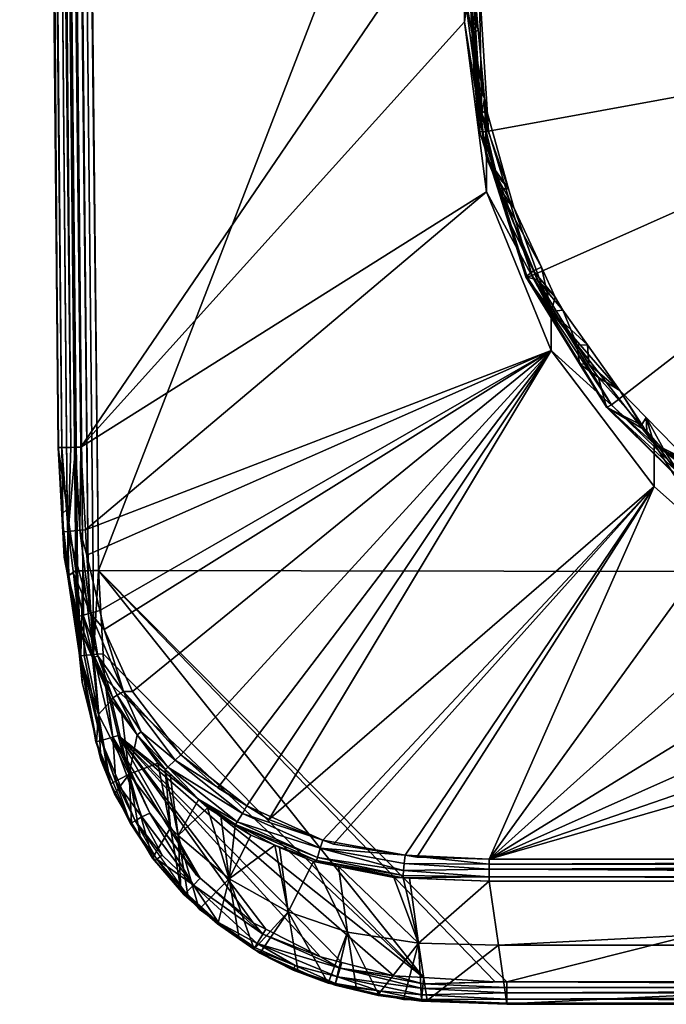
# Model space of a CAD drawing. Extents: x -0.027 to 0.038, y -0.127 to 0.026.
# Tile 1 of 27: x -0.024 to -0.01, y -0.127 to -0.105. Entities that reach past the tile are written whole.
import ezdxf

# ---------------------------------------------------------------- set-up
doc = ezdxf.new("R2010")
doc.units = 0
doc.layers.add('mesh', color=7, linetype='CONTINUOUS')

msp = doc.modelspace()

# ---------------------------------------------------------------- meshes
at = {"layer": 'mesh'}
mesh = msp.add_polyface(dxfattribs=at)
corners = [(-0.013038, -0.028628, 0.122136), (0.012695, -0.028371, 0.122102), (-0.013038, -0.028371, 0.122102), (-0.013038, -0.029147, 0.122205), (0.012695, -0.028604, 0.122133), (-0.015939, -0.028496, 0.122159), (-0.0161, -0.028986, 0.122205), (-0.016, -0.028992, 0.122205), (-0.018725, -0.027858, 0.122158), (-0.018292, -0.028547, 0.122205), (-0.013146, -0.029147, 0.122205), (-0.013038, -0.028072, 0.121979), (-0.010318, -0.095093, 0.122205), (-0.021551, -0.027013, 0.122205), (-0.022206, -0.026617, 0.122205), (-0.020314, -0.027761, 0.122205), (-0.018884, -0.028316, 0.122205), (-0.002044, -0.09095, 0.122205), (-0.003885, -0.091322, 0.122205), (-0.005663, -0.091935, 0.122205), (-0.007346, -0.092778, 0.122205), (-0.008907, -0.093837, 0.122205), (-0.023874, -0.025162, 0.122205), (-0.023025, -0.11483, 0.122205), (-0.014032, -0.101625, 0.122205), (-0.024149, -0.025165, 0.122289), (-0.023246, -0.114832, 0.122256), (-0.02402, -0.025164, 0.12223), (-0.024362, -0.025167, 0.122598), (-0.023446, -0.114834, 0.12244), (-0.024324, -0.025167, 0.122487), (-0.023525, -0.114835, 0.122718), (-0.024373, -0.025167, 0.122714), (-0.023515, -0.114835, 0.122604), (-0.024254, -0.025166, 0.122379), (-0.024377, 0.001795, 0.136714), (-0.023323, -0.116238, 0.129911), (-0.023328, -0.1162, 0.129718), (-0.022747, -0.117564, 0.137191), (-0.022857, -0.117567, 0.13715), (-0.023993, 0.001797, 0.137191), (-0.023877, 0.0018, 0.137205), (0.023535, 0.0018, 0.137205), (-0.022631, -0.11756, 0.137205)]
mesh.append_faces([[corners[k] for k in face] for face in [(0, 1, 2, 2), (3, 4, 0, 0), (5, 0, 2, 2), (6, 7, 5, 5), (8, 6, 5, 5), (8, 9, 6, 6), (10, 5, 7, 7), (10, 0, 5, 5), (3, 0, 10, 10), (2, 11, 5, 5), (12, 13, 14, 14), (12, 15, 13, 13), (16, 15, 12, 12), (10, 17, 3, 3), (7, 18, 10, 10), (6, 18, 7, 7), (6, 19, 18, 18), (20, 19, 6, 6), (12, 9, 16, 16), (12, 6, 9, 9), (21, 20, 6, 6), (14, 22, 12, 12), (23, 24, 22, 22), (25, 26, 27, 27), (28, 29, 30, 30), (31, 28, 32, 32), (33, 29, 28, 28), (22, 27, 23, 23), (29, 34, 30, 30), (25, 34, 26, 26), (35, 31, 32, 32), (36, 37, 35, 35), (38, 39, 40, 40), (41, 42, 43, 43)]])
mesh = msp.add_polyface(dxfattribs=at)
corners = [(-0.013038, -0.027647, 0.121803), (0.012695, -0.027516, 0.121702), (-0.013038, -0.027531, 0.121713), (-0.013038, -0.028072, 0.121979), (0.012695, -0.027647, 0.121803), (-0.013038, -0.028371, 0.122102), (0.012695, -0.028053, 0.121971), (-0.018725, -0.027858, 0.122158), (-0.018884, -0.028316, 0.122205), (-0.018292, -0.028547, 0.122205), (-0.02129, -0.026609, 0.122158), (-0.020314, -0.027761, 0.122205), (-0.015872, -0.027937, 0.122001), (-0.018539, -0.027326, 0.122), (-0.015939, -0.028496, 0.122159), (-0.015808, -0.027398, 0.121724), (-0.000171, -0.027647, 0.021205), (-0.001384, -0.027487, 0.02088), (-0.001426, -0.027487, 0.021205), (-0.001384, -0.027487, 0.021529), (-0.001889, -0.027017, 0.019486), (-0.001258, -0.027487, 0.020577), (-0.001059, -0.027487, 0.020317), (-0.002276, -0.027017, 0.01999), (-0.002518, -0.027017, 0.020576), (-0.002601, -0.027017, 0.021205), (-0.002518, -0.027017, 0.021833), (-0.001258, -0.027487, 0.021832), (-0.002276, -0.027017, 0.02242), (-0.001059, -0.027487, 0.022092), (-0.001889, -0.027017, 0.022923), (-0.000799, -0.027487, 0.022292), (-0.000171, -0.027647, 0.039205), (-0.001384, -0.027487, 0.03888), (-0.001426, -0.027487, 0.039205), (-0.001059, -0.027487, 0.040092), (-0.001889, -0.027017, 0.040923), (-0.000799, -0.027487, 0.040292), (-0.001258, -0.027487, 0.039832), (-0.002276, -0.027017, 0.04042), (-0.001384, -0.027487, 0.039529), (-0.002518, -0.027017, 0.039833), (-0.002601, -0.027017, 0.039205), (-0.002518, -0.027017, 0.038576), (-0.001258, -0.027487, 0.038577), (-0.002276, -0.027017, 0.03799), (-0.001059, -0.027487, 0.038317), (-0.001889, -0.027017, 0.037486), (-0.024145, 0.001793, 0.137122), (-0.022978, -0.117568, 0.137061), (-0.02429, 0.001792, 0.136982), (-0.023993, 0.001797, 0.137191), (-0.022857, -0.117567, 0.13715), (-0.023094, -0.117568, 0.136893), (-0.024377, 0.001795, 0.136714), (-0.022631, -0.11756, 0.137205), (-0.023877, 0.0018, 0.137205)]
mesh.append_faces([[corners[k] for k in face] for face in [(0, 1, 2, 2), (3, 4, 0, 0), (5, 6, 3, 3), (7, 8, 9, 9), (10, 8, 7, 7), (10, 11, 8, 8), (7, 12, 13, 13), (14, 12, 7, 7), (14, 3, 12, 12), (0, 2, 15, 15), (12, 15, 13, 13), (12, 0, 15, 15), (3, 0, 12, 12), (16, 17, 18, 18), (16, 18, 19, 19), (20, 21, 22, 22), (23, 17, 21, 21), (24, 18, 17, 17), (25, 19, 18, 18), (26, 27, 19, 19), (28, 29, 27, 27), (30, 31, 29, 29), (32, 33, 34, 34), (35, 36, 37, 37), (38, 39, 35, 35), (40, 41, 38, 38), (34, 42, 40, 40), (33, 43, 34, 34), (44, 45, 33, 33), (46, 47, 44, 44), (48, 49, 50, 50), (51, 52, 48, 48), (50, 53, 54, 54), (55, 51, 56, 56)]])
mesh = msp.add_polyface(dxfattribs=at)
corners = [(-0.000171, -0.090626, 0.123334), (-0.001082, -0.090895, 0.123381), (-0.000921, -0.090885, 0.12338), (-0.001263, -0.090907, 0.123384), (-0.003885, -0.091108, 0.123419), (-0.002879, -0.091156, 0.123428), (-0.003437, -0.091242, 0.123443), (-0.004661, -0.091631, 0.123511), (0.000732, -0.090926, 0.123387), (-0.002044, -0.09095, 0.122205), (-0.000171, -0.090825, 0.122205), (-0.003885, -0.091322, 0.122205), (-0.008907, -0.093837, 0.122205), (-0.0161, -0.028986, 0.122205), (-0.010318, -0.095093, 0.122205), (-0.00033, -0.090795, 0.122957), (0.000724, -0.090864, 0.12297), (-0.023874, -0.025162, 0.122205), (-0.012599, -0.098111, 0.122205), (-0.014032, -0.101625, 0.122205), (-0.024377, 0.001795, 0.136714), (-0.023131, -0.117566, 0.136718), (-0.023323, -0.116238, 0.129911), (-0.023328, -0.1162, 0.129718), (-0.023525, -0.114835, 0.122718), (-0.024145, 0.001793, 0.137122), (-0.022857, -0.117567, 0.13715), (-0.022978, -0.117568, 0.137061), (-0.023094, -0.117568, 0.136893), (-0.022747, -0.117564, 0.137191), (-0.023993, 0.001797, 0.137191), (-0.022631, -0.11756, 0.137205), (-0.02429, 0.001792, 0.136982), (-0.002545, -0.09099, 0.122992), (-0.001089, -0.090862, 0.122969), (-0.00289, -0.091052, 0.123003), (-0.0047, -0.091546, 0.12309), (0.002374, -0.091463, 0.120486), (-0.001055, -0.09128, 0.120401), (-0.001049, -0.091392, 0.120298)]
mesh.append_faces([[corners[k] for k in face] for face in [(0, 1, 2, 2), (0, 3, 1, 1), (4, 3, 0, 0), (4, 5, 3, 3), (6, 5, 4, 4), (4, 7, 6, 6), (2, 8, 0, 0), (0, 9, 4, 4), (0, 10, 9, 9), (9, 11, 4, 4), (12, 13, 14, 14), (2, 15, 16, 16), (17, 18, 14, 14), (17, 19, 18, 18), (20, 21, 22, 22), (20, 23, 24, 24), (25, 26, 27, 27), (20, 28, 21, 21), (29, 30, 31, 31), (32, 27, 28, 28), (5, 33, 34, 34), (5, 35, 33, 33), (6, 35, 5, 5), (7, 35, 6, 6), (7, 36, 35, 35), (34, 3, 5, 5), (34, 1, 3, 3), (34, 2, 1, 1), (34, 15, 2, 2), (37, 38, 39, 39), (37, 15, 38, 38), (33, 35, 38, 38), (38, 34, 33, 33), (15, 34, 38, 38)]])
mesh = msp.add_polyface(dxfattribs=at)
corners = [(0.003455, -0.091332, 0.123458), (0.003784, -0.091422, 0.123474), (0.003543, -0.091108, 0.123419), (0.004404, -0.091654, 0.123515), (0.002561, -0.09117, 0.12343), (0.00129, -0.09094, 0.123389), (-0.000171, -0.090626, 0.123334), (0.000732, -0.090926, 0.123387), (-0.000171, -0.090825, 0.122205), (0.001702, -0.09095, 0.122205), (0.003543, -0.091322, 0.122205), (0.015894, -0.028969, 0.122205), (0.00532, -0.091935, 0.122205), (0.007004, -0.092778, 0.122205), (0.008565, -0.093837, 0.122205), (0.009976, -0.095093, 0.122205), (0.023408, -0.058243, 0.136716), (0.023722, -0.057806, 0.122716), (0.02298, -0.116237, 0.129903), (0.00224, -0.090997, 0.122993), (0.001877, -0.09094, 0.122983), (0.000724, -0.090864, 0.12297), (-0.000921, -0.090885, 0.12338), (0.023531, -0.025162, 0.122205), (0.01369, -0.101625, 0.122205), (0.022683, -0.11483, 0.122205), (0.012256, -0.098111, 0.122205), (0.023173, -0.114835, 0.122604), (0.023183, -0.114835, 0.122718), (0.023651, 0.001797, 0.137191), (0.022405, -0.117564, 0.137191), (0.022288, -0.117633, 0.137205), (0.022515, -0.117567, 0.13715), (0.023761, 0.001794, 0.13715), (0.022621, -0.117568, 0.137078), (0.023994, 0.001792, 0.136901), (0.022748, -0.117568, 0.136898), (0.024034, 0.001795, 0.136714), (0.022788, -0.117566, 0.136718), (-0.022631, -0.11756, 0.137205), (0.023535, 0.0018, 0.137205), (0.00265, -0.091099, 0.123011), (0.004392, -0.091533, 0.123088), (0.002374, -0.091463, 0.120486), (-0.00033, -0.090795, 0.122957), (0.002647, -0.091546, 0.120501)]
mesh.append_faces([[corners[k] for k in face] for face in [(0, 1, 2, 2), (1, 3, 2, 2), (2, 4, 0, 0), (2, 5, 4, 4), (6, 5, 2, 2), (6, 7, 5, 5), (2, 8, 6, 6), (2, 9, 8, 8), (10, 9, 2, 2), (11, 12, 13, 13), (11, 14, 15, 15), (16, 17, 18, 18), (5, 19, 4, 4), (5, 20, 19, 19), (7, 20, 5, 5), (7, 21, 20, 20), (22, 21, 7, 7), (23, 24, 25, 25), (23, 26, 24, 24), (27, 28, 17, 17), (29, 30, 31, 31), (29, 32, 30, 30), (33, 34, 32, 32), (35, 36, 34, 34), (37, 38, 36, 36), (39, 40, 31, 31), (0, 41, 42, 42), (4, 41, 0, 0), (19, 41, 4, 4), (43, 21, 44, 44), (20, 21, 43, 43), (43, 19, 20, 20), (43, 41, 19, 19), (45, 41, 43, 43)]])
mesh = msp.add_polyface(dxfattribs=at)
corners = [(-0.013038, -0.028628, 0.122136), (0.012695, -0.028604, 0.122133), (0.012695, -0.028371, 0.122102), (-0.013038, -0.029147, 0.122205), (0.012695, -0.029147, 0.122205), (0.018545, -0.028325, 0.122205), (0.009976, -0.095093, 0.122205), (0.019977, -0.027758, 0.122205), (0.018089, -0.028505, 0.122205), (0.021208, -0.027014, 0.122205), (0.021865, -0.026617, 0.122205), (0.003543, -0.091322, 0.122205), (0.013163, -0.029144, 0.122205), (0.015894, -0.028969, 0.122205), (0.00532, -0.091935, 0.122205), (0.015657, -0.028984, 0.122205), (0.007004, -0.092778, 0.122205), (0.008565, -0.093837, 0.122205), (0.001702, -0.09095, 0.122205), (-0.000171, -0.090825, 0.122205), (-0.002044, -0.09095, 0.122205), (-0.013146, -0.029147, 0.122205), (-0.003885, -0.091322, 0.122205), (0.015594, -0.028472, 0.122154), (0.012256, -0.098111, 0.122205), (0.023531, -0.025162, 0.122205), (0.022796, -0.114831, 0.122218), (0.023677, -0.025164, 0.122231), (0.024031, -0.025167, 0.122714), (0.023173, -0.114835, 0.122604), (0.023722, -0.057806, 0.122716), (0.024018, -0.025167, 0.122592), (0.02395, -0.025166, 0.122439), (0.022959, -0.114833, 0.122291), (0.023806, -0.025165, 0.122291), (0.024034, 0.001795, 0.136714), (0.023408, -0.058243, 0.136716), (0.022788, -0.117566, 0.136718)]
mesh.append_faces([[corners[k] for k in face] for face in [(0, 1, 2, 2), (3, 4, 1, 1), (5, 6, 7, 7), (5, 8, 6, 6), (6, 9, 7, 7), (6, 10, 9, 9), (11, 12, 4, 4), (13, 11, 14, 14), (15, 11, 13, 13), (15, 12, 11, 11), (13, 6, 8, 8), (16, 17, 13, 13), (4, 18, 11, 11), (4, 19, 18, 18), (3, 19, 4, 4), (3, 20, 19, 19), (21, 22, 20, 20), (23, 15, 13, 13), (1, 4, 12, 12), (8, 23, 13, 13), (1, 23, 2, 2), (1, 15, 23, 23), (12, 15, 1, 1), (6, 24, 25, 25), (25, 10, 6, 6), (26, 27, 25, 25), (28, 29, 30, 30), (31, 29, 28, 28), (32, 29, 31, 31), (33, 34, 27, 27), (33, 32, 34, 34), (35, 30, 36, 36), (35, 28, 30, 30), (35, 36, 37, 37)]])
mesh = msp.add_polyface(dxfattribs=at)
corners = [(-0.013038, -0.027531, 0.121713), (0.012695, -0.027516, 0.121702), (0.012695, -0.027026, 0.121326), (-0.013038, -0.027647, 0.121803), (0.012695, -0.027647, 0.121803), (-0.013038, -0.028072, 0.121979), (0.012695, -0.028053, 0.121971), (-0.013038, -0.028371, 0.122102), (0.012695, -0.028371, 0.122102), (0.015464, -0.027383, 0.121714), (0.018375, -0.027836, 0.122154), (0.018545, -0.028325, 0.122205), (0.019977, -0.027758, 0.122205), (0.015528, -0.027917, 0.121993), (0.015594, -0.028472, 0.122154), (0.018089, -0.028505, 0.122205), (0.01819, -0.027307, 0.121992), (0.018013, -0.026798, 0.121712), (0.015406, -0.026906, 0.121323), (0.020935, -0.026589, 0.122154), (0.001933, -0.027017, 0.02242), (0.001041, -0.027487, 0.021529), (0.000916, -0.027487, 0.021832), (0.002176, -0.027017, 0.021833), (0.001084, -0.027487, 0.021205), (0.002259, -0.027017, 0.021205), (0.001041, -0.027487, 0.02088), (0.002176, -0.027017, 0.020576), (0.000916, -0.027487, 0.020577), (0.001933, -0.027017, 0.01999), (0.000716, -0.027487, 0.020317), (0.000916, -0.027487, 0.038577), (0.001933, -0.027017, 0.03799), (0.000716, -0.027487, 0.038317), (0.001041, -0.027487, 0.03888), (0.002176, -0.027017, 0.038576), (0.001084, -0.027487, 0.039205), (0.002259, -0.027017, 0.039205), (0.001041, -0.027487, 0.039529), (0.002176, -0.027017, 0.039833), (0.000916, -0.027487, 0.039832), (0.001933, -0.027017, 0.04042), (0.000716, -0.027487, 0.040092), (0.001547, -0.027017, 0.040923), (0.023651, 0.001797, 0.137191), (0.022288, -0.117633, 0.137205), (0.023535, 0.0018, 0.137205), (0.023761, 0.001794, 0.13715), (0.022515, -0.117567, 0.13715), (0.023867, 0.001792, 0.137078), (0.022621, -0.117568, 0.137078), (0.023994, 0.001792, 0.136901), (0.024034, 0.001795, 0.136714), (0.022748, -0.117568, 0.136898)]
mesh.append_faces([[corners[k] for k in face] for face in [(0, 1, 2, 2), (3, 4, 1, 1), (5, 6, 4, 4), (7, 8, 6, 6), (9, 1, 4, 4), (10, 11, 12, 12), (6, 9, 4, 4), (6, 13, 9, 9), (8, 13, 6, 6), (8, 14, 13, 13), (10, 15, 11, 11), (10, 14, 15, 15), (16, 14, 10, 10), (16, 13, 14, 14), (17, 13, 16, 16), (17, 9, 13, 13), (18, 1, 9, 9), (19, 10, 12, 12), (20, 21, 22, 22), (23, 24, 21, 21), (25, 26, 24, 24), (27, 28, 26, 26), (29, 30, 28, 28), (31, 32, 33, 33), (34, 35, 31, 31), (36, 37, 34, 34), (38, 39, 36, 36), (40, 41, 38, 38), (42, 43, 40, 40), (44, 45, 46, 46), (47, 48, 44, 44), (49, 50, 47, 47), (51, 50, 49, 49), (52, 53, 51, 51)]])
mesh = msp.add_polyface(dxfattribs=at)
corners = [(-0.014032, -0.101101, 0.125181), (-0.01408, -0.102433, 0.125416), (-0.013967, -0.10199, 0.125338), (-0.014133, -0.102766, 0.125475), (-0.014521, -0.104758, 0.125826), (-0.013477, -0.100176, 0.125018), (-0.012599, -0.097692, 0.12458), (-0.01354, -0.100321, 0.125044), (-0.012599, -0.098111, 0.122205), (-0.014032, -0.101625, 0.122205), (-0.014108, -0.1019, 0.124916), (-0.013613, -0.100254, 0.124626), (-0.01348, -0.099811, 0.124548), (-0.013344, -0.099475, 0.124488), (-0.012892, -0.098597, 0.124334), (-0.014038, -0.102504, 0.122433), (-0.012846, -0.099058, 0.121825), (-0.02402, -0.025164, 0.12223), (-0.023138, -0.114831, 0.122218), (-0.023025, -0.11483, 0.122205), (-0.023246, -0.114832, 0.122256), (-0.023515, -0.114835, 0.122604), (-0.024362, -0.025167, 0.122598), (-0.023525, -0.114835, 0.122718), (-0.024254, -0.025166, 0.122379), (-0.023446, -0.114834, 0.12244), (-0.014131, -0.10207, 0.124946), (-0.012676, -0.098327, 0.124692), (-0.012328, -0.098085, 0.12151), (-0.013727, -0.101159, 0.122052), (-0.013592, -0.101211, 0.122002), (-0.012378, -0.09803, 0.121644), (-0.013783, -0.101118, 0.122189), (-0.014197, -0.104493, 0.122581), (-0.014338, -0.104474, 0.122637), (-0.014397, -0.104446, 0.122775)]
mesh.append_faces([[corners[k] for k in face] for face in [(0, 1, 2, 2), (0, 3, 1, 1), (4, 3, 0, 0), (0, 5, 6, 6), (0, 7, 5, 5), (2, 7, 0, 0), (0, 8, 9, 9), (6, 8, 0, 0), (10, 7, 2, 2), (11, 7, 10, 10), (11, 5, 7, 7), (12, 5, 11, 11), (5, 13, 14, 14), (12, 13, 5, 5), (15, 11, 10, 10), (16, 14, 13, 13), (17, 18, 19, 19), (17, 20, 18, 18), (21, 22, 23, 23), (20, 24, 25, 25), (26, 1, 3, 3), (26, 2, 1, 1), (10, 2, 26, 26), (5, 14, 27, 27), (28, 29, 30, 30), (31, 32, 29, 29), (29, 33, 30, 30), (32, 34, 29, 29), (15, 35, 32, 32), (15, 10, 26, 26), (32, 11, 15, 15), (32, 12, 11, 11), (32, 13, 12, 12), (16, 13, 32, 32)]])
mesh = msp.add_polyface(dxfattribs=at)
corners = [(-0.014521, -0.104758, 0.125826), (-0.014202, -0.103789, 0.125655), (-0.014133, -0.102766, 0.125475), (-0.014278, -0.104929, 0.125856), (-0.014218, -0.105574, 0.12597), (-0.014077, -0.107098, 0.126239), (-0.014032, -0.108416, 0.126471), (-0.014521, -0.105397, 0.122205), (-0.014032, -0.101625, 0.122205), (-0.014032, -0.101101, 0.125181), (-0.014306, -0.106608, 0.125746), (-0.014134, -0.107423, 0.125889), (-0.0144, -0.104071, 0.125298), (-0.014416, -0.104433, 0.125362), (-0.014373, -0.103869, 0.125263), (-0.023025, -0.11483, 0.122205), (-0.014352, -0.105696, 0.125585), (-0.014131, -0.10207, 0.124946), (-0.013727, -0.101159, 0.122052), (-0.014338, -0.104474, 0.122637), (-0.014197, -0.104493, 0.122581), (-0.013783, -0.101118, 0.122189), (-0.014397, -0.104446, 0.122775), (-0.014183, -0.107823, 0.123371), (-0.01429, -0.106135, 0.123073), (-0.014126, -0.107837, 0.12323), (-0.013987, -0.107822, 0.123168), (-0.014038, -0.102504, 0.122433)]
mesh.append_faces([[corners[k] for k in face] for face in [(0, 1, 2, 2), (3, 1, 0, 0), (0, 4, 3, 3), (0, 5, 4, 4), (6, 5, 0, 0), (0, 7, 6, 6), (0, 8, 7, 7), (9, 8, 0, 0), (10, 5, 11, 11), (3, 12, 1, 1), (3, 13, 12, 12), (4, 13, 3, 3), (12, 14, 1, 1), (15, 7, 8, 8), (16, 4, 5, 5), (10, 16, 5, 5), (4, 16, 13, 13), (1, 17, 2, 2), (1, 14, 17, 17), (18, 19, 20, 20), (21, 22, 19, 19), (23, 22, 24, 24), (25, 22, 23, 23), (25, 19, 22, 22), (25, 20, 19, 19), (26, 20, 25, 25), (16, 22, 13, 13), (16, 24, 22, 22), (22, 12, 13, 13), (22, 14, 12, 12), (27, 14, 22, 22), (27, 17, 14, 14), (24, 10, 23, 23), (24, 16, 10, 10)]])
mesh = msp.add_polyface(dxfattribs=at)
corners = [(-0.012337, -0.111792, 0.127066), (-0.012507, -0.1115, 0.127015), (-0.012599, -0.111824, 0.127072), (-0.012812, -0.110841, 0.126898), (-0.013425, -0.109518, 0.126665), (-0.011792, -0.112562, 0.127202), (-0.011078, -0.11357, 0.12738), (-0.010318, -0.114751, 0.127588), (-0.014032, -0.109168, 0.122205), (-0.012599, -0.112683, 0.122205), (-0.014032, -0.108416, 0.126471), (-0.011763, -0.11299, 0.126872), (-0.011545, -0.113282, 0.126923), (-0.012991, -0.110921, 0.126507), (-0.013667, -0.109288, 0.126218), (-0.012911, -0.111115, 0.126541), (-0.013584, -0.109707, 0.123703), (-0.011967, -0.11298, 0.12428), (-0.01202, -0.112569, 0.126797), (-0.011374, -0.113943, 0.12445), (-0.013156, -0.111051, 0.12394), (-0.011353, -0.113945, 0.124349), (-0.013132, -0.111058, 0.12384), (-0.011257, -0.113887, 0.124244), (-0.013021, -0.111025, 0.123739), (-0.000171, -0.105305, 0.122724), (-0.013592, -0.101211, 0.122002), (-0.014197, -0.104493, 0.122581), (-0.013987, -0.107822, 0.123168), (-0.00885, -0.11625, 0.124661)]
mesh.append_faces([[corners[k] for k in face] for face in [(0, 1, 2, 2), (2, 3, 4, 4), (1, 3, 2, 2), (2, 5, 0, 0), (2, 6, 5, 5), (7, 6, 2, 2), (2, 8, 9, 9), (10, 8, 2, 2), (6, 11, 5, 5), (6, 12, 11, 11), (3, 13, 14, 14), (1, 13, 3, 3), (1, 15, 13, 13), (0, 15, 1, 1), (16, 14, 13, 13), (17, 11, 12, 12), (0, 18, 15, 15), (5, 18, 0, 0), (11, 18, 5, 5), (19, 20, 17, 17), (21, 20, 19, 19), (21, 22, 20, 20), (23, 22, 21, 21), (23, 24, 22, 22), (20, 18, 17, 17), (20, 15, 18, 18), (20, 13, 15, 15), (16, 13, 20, 20), (18, 11, 17, 17), (25, 26, 27, 27), (25, 24, 23, 23), (25, 28, 24, 24), (27, 28, 25, 25), (23, 29, 25, 25)]])
mesh = msp.add_polyface(dxfattribs=at)
corners = [(-0.014032, -0.108416, 0.126471), (-0.013425, -0.109518, 0.126665), (-0.013543, -0.109101, 0.126592), (-0.012599, -0.111824, 0.127072), (-0.014521, -0.105397, 0.122205), (-0.014032, -0.109168, 0.122205), (-0.02292, -0.116661, 0.122205), (-0.012599, -0.112683, 0.122205), (-0.022888, -0.117222, 0.122205), (-0.022603, -0.118448, 0.122205), (-0.022504, -0.118871, 0.122205), (-0.013853, -0.108752, 0.126124), (-0.014134, -0.107423, 0.125889), (-0.012812, -0.110841, 0.126898), (-0.013667, -0.109288, 0.126218), (-0.013584, -0.109707, 0.123703), (-0.014031, -0.107347, 0.126282), (-0.014077, -0.107098, 0.126239), (-0.023025, -0.11483, 0.122205), (-0.023515, -0.114835, 0.122604), (-0.023417, -0.116705, 0.122524), (-0.023446, -0.114834, 0.12244), (-0.023525, -0.114835, 0.122718), (-0.023138, -0.114831, 0.122218), (-0.023042, -0.116671, 0.122213), (-0.023246, -0.114832, 0.122256), (-0.023306, -0.116695, 0.122352), (-0.023328, -0.1162, 0.129718), (-0.023444, -0.116314, 0.12271), (-0.013745, -0.109098, 0.126185), (-0.013156, -0.111051, 0.12394), (-0.014183, -0.107823, 0.123371), (-0.013132, -0.111058, 0.12384), (-0.014126, -0.107837, 0.12323), (-0.013021, -0.111025, 0.123739), (-0.013987, -0.107822, 0.123168), (-0.014306, -0.106608, 0.125746)]
mesh.append_faces([[corners[k] for k in face] for face in [(0, 1, 2, 2), (3, 1, 0, 0), (0, 4, 5, 5), (6, 7, 5, 5), (8, 7, 6, 6), (8, 9, 7, 7), (9, 10, 7, 7), (2, 11, 12, 12), (13, 14, 1, 1), (15, 12, 11, 11), (0, 16, 17, 17), (0, 2, 16, 16), (18, 5, 4, 4), (6, 5, 18, 18), (19, 20, 21, 21), (22, 20, 19, 19), (23, 24, 18, 18), (25, 26, 23, 23), (26, 25, 21, 21), (27, 28, 22, 22), (2, 12, 16, 16), (2, 29, 11, 11), (1, 29, 2, 2), (1, 14, 29, 29), (12, 17, 16, 16), (30, 31, 15, 15), (32, 31, 30, 30), (32, 33, 31, 31), (34, 33, 32, 32), (34, 35, 33, 33), (15, 11, 29, 29), (31, 12, 15, 15), (31, 36, 12, 12), (29, 14, 15, 15)]])
mesh = msp.add_polyface(dxfattribs=at)
corners = [(-0.010318, -0.114751, 0.127588), (-0.008961, -0.115625, 0.127742), (-0.009546, -0.115141, 0.127657), (-0.007346, -0.116997, 0.127984), (-0.012599, -0.111824, 0.127072), (-0.012599, -0.112683, 0.122205), (-0.010318, -0.1157, 0.122205), (-0.008907, -0.116957, 0.122205), (-0.00958, -0.11532, 0.127283), (-0.008729, -0.116013, 0.127405), (-0.010079, -0.114914, 0.127211), (-0.010592, -0.114343, 0.12711), (-0.011545, -0.113282, 0.126923), (-0.011078, -0.11357, 0.12738), (-0.009548, -0.115736, 0.124766), (-0.010475, -0.114473, 0.127133), (-0.01049, -0.114173, 0.127486), (-0.008504, -0.11593, 0.127796), (-0.008557, -0.116153, 0.127429), (-0.008366, -0.116309, 0.127457), (-0.008941, -0.116332, 0.124871), (-0.011374, -0.113943, 0.12445), (-0.008924, -0.116328, 0.124769), (-0.011353, -0.113945, 0.124349), (-0.00885, -0.11625, 0.124661), (-0.011257, -0.113887, 0.124244), (-0.011967, -0.11298, 0.12428), (-0.000171, -0.105305, 0.122724), (-0.005938, -0.117978, 0.124965), (-0.00269, -0.118968, 0.12514)]
mesh.append_faces([[corners[k] for k in face] for face in [(0, 1, 2, 2), (3, 1, 0, 0), (4, 5, 0, 0), (0, 6, 7, 7), (5, 6, 0, 0), (8, 1, 9, 9), (8, 2, 1, 1), (10, 2, 8, 8), (11, 12, 13, 13), (14, 15, 10, 10), (14, 8, 9, 9), (10, 8, 14, 14), (0, 16, 13, 13), (0, 2, 16, 16), (3, 17, 1, 1), (9, 17, 18, 18), (19, 18, 17, 17), (9, 1, 17, 17), (10, 16, 2, 2), (15, 16, 10, 10), (11, 16, 15, 15), (13, 16, 11, 11), (20, 21, 14, 14), (22, 21, 20, 20), (22, 23, 21, 21), (24, 23, 22, 22), (24, 25, 23, 23), (21, 15, 14, 14), (21, 11, 15, 15), (21, 12, 11, 11), (26, 12, 21, 21), (14, 9, 20, 20), (27, 28, 29, 29), (27, 24, 28, 28)]])
mesh = msp.add_polyface(dxfattribs=at)
corners = [(-0.012599, -0.112683, 0.122205), (-0.022504, -0.118871, 0.122205), (-0.021873, -0.120243, 0.122205), (-0.022994, -0.118984, 0.122687), (-0.023057, -0.119385, 0.129431), (-0.022629, -0.120757, 0.129366), (-0.020809, -0.121649, 0.122205), (-0.019985, -0.122378, 0.122205), (-0.018856, -0.123082, 0.122205), (-0.017658, -0.123539, 0.122205), (-0.010318, -0.1157, 0.122205), (-0.022809, -0.118505, 0.122238), (-0.022603, -0.118448, 0.122205), (-0.022888, -0.117222, 0.122205), (-0.02292, -0.116661, 0.122205), (-0.023042, -0.116671, 0.122213), (-0.02297, -0.118551, 0.122346), (-0.022752, -0.1195, 0.122503), (-0.022648, -0.119457, 0.122342), (-0.023079, -0.118582, 0.122511), (-0.022761, -0.119502, 0.12268), (-0.022074, -0.120245, 0.122236), (-0.023183, -0.117627, 0.122349), (-0.022216, -0.120326, 0.122338), (-0.022315, -0.120382, 0.122495), (-0.022342, -0.120434, 0.122668), (-0.022742, -0.119427, 0.13717), (-0.022528, -0.119408, 0.137205), (-0.022497, -0.119953, 0.137205), (-0.022945, -0.119446, 0.137021), (-0.022568, -0.121328, 0.137052), (-0.023021, -0.119453, 0.136891), (-0.022313, -0.121254, 0.137196), (-0.022631, -0.11756, 0.137205), (-0.022747, -0.117564, 0.137191), (-0.022857, -0.117567, 0.13715), (-0.022978, -0.117568, 0.137061)]
mesh.append_faces([[corners[k] for k in face] for face in [(0, 1, 2, 2), (3, 4, 5, 5), (6, 7, 0, 0), (0, 2, 6, 6), (8, 9, 10, 10), (11, 12, 13, 13), (13, 14, 15, 15), (16, 17, 18, 18), (19, 17, 16, 16), (17, 3, 20, 20), (19, 3, 17, 17), (21, 2, 1, 1), (15, 11, 13, 13), (11, 18, 21, 21), (11, 16, 18, 18), (22, 16, 11, 11), (11, 1, 12, 12), (11, 21, 1, 1), (18, 23, 21, 21), (18, 24, 23, 23), (17, 24, 18, 18), (20, 25, 17, 17), (5, 25, 20, 20), (3, 5, 20, 20), (26, 27, 28, 28), (29, 30, 31, 31), (26, 30, 29, 29), (32, 26, 28, 28), (26, 33, 27, 27), (34, 33, 26, 26), (26, 35, 34, 34), (36, 26, 29, 29), (31, 36, 29, 29), (26, 36, 35, 35)]])
mesh = msp.add_polyface(dxfattribs=at)
corners = [(-0.01711, -0.12558, 0.129902), (-0.017864, -0.124013, 0.122617), (-0.018427, -0.12513, 0.12981), (-0.017309, -0.124125, 0.122615), (-0.015535, -0.125828, 0.129941), (-0.016088, -0.124371, 0.12261), (-0.018617, -0.1237, 0.122622), (-0.017541, -0.12671, 0.136618), (-0.022194, -0.12122, 0.137205), (-0.015427, -0.126587, 0.137205), (-0.016082, -0.126548, 0.137205), (-0.022497, -0.119953, 0.137205), (-0.022528, -0.119408, 0.137205), (-0.017237, -0.126252, 0.137205), (-0.01771, -0.126131, 0.137205), (-0.012599, -0.112683, 0.122205), (-0.01934, -0.12278, 0.122205), (-0.018856, -0.123082, 0.122205), (-0.019985, -0.122378, 0.122205), (-0.017423, -0.123628, 0.122205), (-0.017658, -0.123539, 0.122205), (-0.015836, -0.123874, 0.122205), (-0.019593, -0.123197, 0.122507), (-0.017778, -0.123927, 0.122385), (-0.019557, -0.123138, 0.122391), (-0.015881, -0.124374, 0.122571), (-0.017799, -0.123995, 0.122497), (-0.01872, -0.123653, 0.122619), (-0.019442, -0.122948, 0.122233), (-0.017714, -0.123717, 0.122232), (-0.015853, -0.124057, 0.122232), (-0.015867, -0.124211, 0.122319), (-0.015877, -0.124325, 0.122454), (-0.019182, -0.125955, 0.13663), (-0.019055, -0.126046, 0.136629), (-0.019731, -0.124396, 0.129671), (-0.018987, -0.125628, 0.137195), (-0.019201, -0.125377, 0.137205), (-0.018923, -0.125517, 0.137205)]
mesh.append_faces([[corners[k] for k in face] for face in [(0, 1, 2, 2), (0, 3, 1, 1), (4, 3, 0, 0), (4, 5, 3, 3), (1, 6, 2, 2), (7, 0, 2, 2), (8, 9, 10, 10), (11, 12, 9, 9), (8, 13, 14, 14), (15, 16, 17, 17), (15, 18, 16, 16), (19, 20, 21, 21), (17, 16, 20, 20), (22, 23, 24, 24), (3, 25, 26, 26), (26, 1, 3, 3), (26, 6, 1, 1), (27, 6, 26, 26), (28, 20, 16, 16), (29, 20, 28, 28), (29, 21, 20, 20), (30, 21, 29, 29), (31, 30, 29, 29), (27, 26, 22, 22), (25, 32, 26, 26), (23, 26, 32, 32), (22, 26, 23, 23), (29, 23, 31, 31), (29, 24, 23, 23), (28, 24, 29, 29), (2, 6, 27, 27), (2, 33, 34, 34), (35, 33, 2, 2), (36, 37, 38, 38)]])
mesh = msp.add_polyface(dxfattribs=at)
corners = [(-0.007346, -0.116997, 0.127984), (-0.006836, -0.117003, 0.127985), (-0.007135, -0.116841, 0.127956), (-0.006682, -0.11707, 0.127997), (-0.010318, -0.114751, 0.127588), (-0.008907, -0.116957, 0.122205), (-0.007346, -0.118016, 0.122205), (-0.005663, -0.118859, 0.122205), (-0.012599, -0.112683, 0.122205), (-0.018856, -0.123082, 0.122205), (-0.010318, -0.1157, 0.122205), (-0.006504, -0.11737, 0.127644), (-0.006673, -0.117277, 0.127627), (-0.006131, -0.117575, 0.12768), (-0.008062, -0.116513, 0.127493), (-0.006487, -0.117787, 0.125128), (-0.008504, -0.11593, 0.127796), (-0.004821, -0.117875, 0.128139), (-0.003885, -0.118409, 0.128233), (-0.013974, -0.12396, 0.122205), (-0.015836, -0.123874, 0.122205), (-0.015573, -0.123915, 0.122205), (-0.008366, -0.116309, 0.127457), (-0.005998, -0.118077, 0.125179), (-0.008941, -0.116332, 0.124871), (-0.005987, -0.11807, 0.125076), (-0.008924, -0.116328, 0.124769), (-0.005938, -0.117978, 0.124965), (-0.00885, -0.11625, 0.124661), (-0.008557, -0.116153, 0.127429), (-0.008729, -0.116013, 0.127405)]
mesh.append_faces([[corners[k] for k in face] for face in [(0, 1, 2, 2), (0, 3, 1, 1), (4, 5, 0, 0), (0, 6, 7, 7), (5, 6, 0, 0), (8, 9, 10, 10), (3, 11, 12, 12), (3, 13, 11, 11), (12, 1, 3, 3), (12, 2, 1, 1), (14, 2, 12, 12), (15, 11, 13, 13), (12, 11, 15, 15), (0, 2, 16, 16), (0, 17, 3, 3), (18, 17, 0, 0), (19, 6, 5, 5), (19, 7, 6, 6), (10, 19, 5, 5), (20, 21, 10, 10), (17, 13, 3, 3), (14, 16, 2, 2), (22, 16, 14, 14), (23, 24, 15, 15), (25, 24, 23, 23), (25, 26, 24, 24), (27, 26, 25, 25), (27, 28, 26, 26), (24, 12, 15, 15), (24, 14, 12, 12), (24, 22, 14, 14), (24, 29, 22, 22), (30, 29, 24, 24), (15, 13, 23, 23)]])
mesh = msp.add_polyface(dxfattribs=at)
corners = [(-0.023086, -0.118585, 0.122691), (-0.023057, -0.119385, 0.129431), (-0.022994, -0.118984, 0.122687), (-0.023423, -0.116706, 0.122708), (-0.023444, -0.116314, 0.12271), (-0.023289, -0.117672, 0.129647), (-0.023392, -0.117264, 0.122705), (-0.023208, -0.11806, 0.122697), (-0.023328, -0.1162, 0.129718), (-0.023323, -0.116238, 0.129911), (-0.023306, -0.116695, 0.122352), (-0.023446, -0.114834, 0.12244), (-0.023417, -0.116705, 0.122524), (-0.023525, -0.114835, 0.122718), (-0.023079, -0.118582, 0.122511), (-0.023025, -0.11483, 0.122205), (-0.023042, -0.116671, 0.122213), (-0.02292, -0.116661, 0.122205), (-0.023138, -0.114831, 0.122218), (-0.022809, -0.118505, 0.122238), (-0.023183, -0.117627, 0.122349), (-0.02332, -0.117651, 0.122611), (-0.02297, -0.118551, 0.122346), (-0.023131, -0.117566, 0.136718), (-0.023023, -0.119454, 0.136708), (-0.02299, -0.12004, 0.136705), (-0.023047, -0.119043, 0.13671), (-0.023094, -0.117568, 0.136893), (-0.023021, -0.119453, 0.136891), (-0.022978, -0.117568, 0.137061)]
mesh.append_faces([[corners[k] for k in face] for face in [(0, 1, 2, 2), (3, 4, 5, 5), (5, 6, 3, 3), (0, 7, 1, 1), (8, 5, 4, 4), (9, 5, 8, 8), (10, 11, 12, 12), (4, 3, 12, 12), (13, 4, 12, 12), (14, 0, 2, 2), (7, 0, 14, 14), (15, 16, 17, 17), (18, 10, 16, 16), (10, 19, 16, 16), (10, 20, 19, 19), (10, 21, 20, 20), (12, 21, 10, 10), (12, 6, 21, 21), (3, 6, 12, 12), (20, 14, 22, 22), (21, 14, 20, 20), (21, 7, 14, 14), (5, 21, 6, 6), (1, 21, 5, 5), (1, 7, 21, 21), (9, 23, 5, 5), (1, 24, 25, 25), (5, 24, 1, 1), (5, 26, 24, 24), (23, 26, 5, 5), (26, 23, 24, 24), (24, 27, 28, 28), (23, 27, 24, 24), (27, 29, 28, 28)]])
mesh = msp.add_polyface(dxfattribs=at)
corners = [(-0.015535, -0.125828, 0.129941), (-0.013974, -0.12445, 0.122609), (-0.015741, -0.124384, 0.122609), (-0.015344, -0.127096, 0.136611), (-0.013768, -0.12587, 0.129911), (-0.015438, -0.126725, 0.137194), (-0.016082, -0.126548, 0.137205), (-0.015427, -0.126587, 0.137205), (-0.013579, -0.126805, 0.137189), (-0.015447, -0.126827, 0.137161), (-0.015472, -0.12711, 0.136816), (-0.016434, -0.126984, 0.136818), (-0.015469, -0.127073, 0.136924), (-0.010318, -0.1157, 0.122205), (-0.017658, -0.123539, 0.122205), (-0.017423, -0.123628, 0.122205), (-0.017309, -0.124125, 0.122615), (-0.016088, -0.124371, 0.12261), (-0.015881, -0.124374, 0.122571), (-0.015877, -0.124325, 0.122454), (-0.013974, -0.124357, 0.122401), (-0.015867, -0.124211, 0.122319), (-0.013974, -0.12396, 0.122205), (-0.015573, -0.123915, 0.122205), (-0.015836, -0.123874, 0.122205), (-0.015853, -0.124057, 0.122232), (-0.013974, -0.124073, 0.122218), (-0.013974, -0.124181, 0.122256), (-0.017778, -0.123927, 0.122385), (-0.015471, -0.12709, 0.136611), (-0.015873, -0.127073, 0.136611), (-0.016427, -0.126953, 0.136614), (-0.01711, -0.12558, 0.129902), (-0.013579, -0.127064, 0.137019), (-0.01546, -0.12697, 0.137065), (-0.013579, -0.127157, 0.136858), (-0.013579, -0.12718, 0.136734), (-0.013579, -0.127172, 0.136609), (-0.013579, -0.126922, 0.137142), (-0.017332, -0.126574, 0.137105), (-0.017275, -0.126382, 0.137195), (-0.016416, -0.126884, 0.137023), (-0.022631, -0.11756, 0.137205), (-0.013579, -0.126681, 0.137205), (-0.01384, -0.126681, 0.137205)]
mesh.append_faces([[corners[k] for k in face] for face in [(0, 1, 2, 2), (3, 4, 0, 0), (5, 6, 7, 7), (8, 9, 5, 5), (10, 11, 12, 12), (13, 14, 15, 15), (16, 17, 18, 18), (19, 20, 21, 21), (22, 23, 24, 24), (25, 26, 24, 24), (21, 27, 25, 25), (18, 20, 19, 19), (28, 19, 21, 21), (0, 2, 18, 18), (18, 17, 0, 0), (29, 3, 0, 0), (0, 30, 29, 29), (0, 31, 30, 30), (32, 31, 0, 0), (33, 12, 34, 34), (35, 10, 12, 12), (36, 29, 10, 10), (37, 3, 29, 29), (38, 34, 9, 9), (39, 9, 34, 34), (40, 5, 9, 9), (40, 6, 5, 5), (12, 41, 34, 34), (12, 11, 41, 41), (10, 31, 11, 11), (29, 31, 10, 10), (29, 30, 31, 31), (42, 43, 44, 44), (7, 42, 44, 44)]])
mesh = msp.add_polyface(dxfattribs=at)
corners = [(-0.015535, -0.125828, 0.129941), (-0.013768, -0.12587, 0.129911), (-0.013974, -0.12445, 0.122609), (0.013632, -0.12445, 0.122609), (-0.015438, -0.126725, 0.137194), (-0.015427, -0.126587, 0.137205), (-0.01384, -0.126681, 0.137205), (-0.013579, -0.126922, 0.137142), (-0.015447, -0.126827, 0.137161), (-0.013579, -0.126805, 0.137189), (0.013237, -0.126805, 0.137189), (-0.013974, -0.12396, 0.122205), (-0.002044, -0.119844, 0.122205), (-0.003885, -0.119472, 0.122205), (-0.000171, -0.119968, 0.122205), (0.013632, -0.12396, 0.122205), (-0.005663, -0.118859, 0.122205), (-0.010318, -0.1157, 0.122205), (-0.017423, -0.123628, 0.122205), (-0.015836, -0.123874, 0.122205), (-0.015573, -0.123915, 0.122205), (-0.015867, -0.124211, 0.122319), (-0.013974, -0.124357, 0.122401), (-0.013974, -0.124181, 0.122256), (-0.013974, -0.124073, 0.122218), (-0.015853, -0.124057, 0.122232), (-0.015881, -0.124374, 0.122571), (-0.015741, -0.124384, 0.122609), (0.013632, -0.124073, 0.122218), (0.013632, -0.12434, 0.122383), (0.013632, -0.124416, 0.1225), (-0.015344, -0.127096, 0.136611), (-0.013579, -0.127172, 0.136609), (0.013426, -0.125868, 0.129903), (-0.013579, -0.127157, 0.136858), (-0.015469, -0.127073, 0.136924), (-0.013579, -0.127064, 0.137019), (-0.013579, -0.12718, 0.136734), (-0.015472, -0.12711, 0.136816), (-0.015471, -0.12709, 0.136611), (-0.013579, -0.126681, 0.137205), (-0.01546, -0.12697, 0.137065), (0.013237, -0.126922, 0.137142), (0.013237, -0.127127, 0.136923), (0.013237, -0.127178, 0.136709), (-0.022631, -0.11756, 0.137205), (0.022288, -0.117633, 0.137205)]
mesh.append_faces([[corners[k] for k in face] for face in [(0, 1, 2, 2), (1, 3, 2, 2), (4, 5, 6, 6), (7, 8, 9, 9), (10, 7, 9, 9), (11, 12, 13, 13), (11, 14, 12, 12), (15, 14, 11, 11), (13, 16, 11, 11), (17, 18, 19, 19), (17, 20, 11, 11), (21, 22, 23, 23), (11, 19, 24, 24), (23, 24, 25, 25), (26, 27, 2, 2), (2, 22, 26, 26), (24, 15, 11, 11), (23, 28, 24, 24), (22, 29, 23, 23), (2, 30, 22, 22), (31, 32, 1, 1), (32, 33, 1, 1), (34, 35, 36, 36), (37, 38, 34, 34), (32, 39, 37, 37), (40, 4, 6, 6), (9, 4, 40, 40), (36, 41, 7, 7), (10, 9, 40, 40), (42, 36, 7, 7), (43, 34, 36, 36), (37, 44, 32, 32), (34, 44, 37, 37), (45, 46, 40, 40)]])
mesh = msp.add_polyface(dxfattribs=at)
corners = [(-0.013768, -0.12587, 0.129911), (0.013426, -0.125868, 0.129903), (0.013632, -0.12445, 0.122609), (0.015399, -0.124383, 0.12261), (0.013237, -0.127172, 0.136609), (0.014997, -0.12705, 0.136612), (0.013237, -0.126922, 0.137142), (-0.013579, -0.126922, 0.137142), (0.013237, -0.126805, 0.137189), (0.015105, -0.126827, 0.137162), (0.013632, -0.12396, 0.122205), (0.001702, -0.119844, 0.122205), (-0.000171, -0.119968, 0.122205), (0.003543, -0.119472, 0.122205), (0.00532, -0.118859, 0.122205), (0.007004, -0.118016, 0.122205), (0.015474, -0.12383, 0.122205), (0.008565, -0.116957, 0.122205), (-0.013974, -0.124073, 0.122218), (0.013632, -0.124073, 0.122218), (-0.013974, -0.124181, 0.122256), (0.013632, -0.124181, 0.122256), (0.013632, -0.12434, 0.122383), (-0.013974, -0.124357, 0.122401), (0.013632, -0.124416, 0.1225), (-0.013974, -0.12445, 0.122609), (0.015512, -0.124279, 0.122382), (0.0155, -0.124142, 0.122269), (0.015486, -0.123979, 0.122211), (-0.013579, -0.127172, 0.136609), (-0.013579, -0.126681, 0.137205), (0.013237, -0.126681, 0.137205), (0.013237, -0.127024, 0.137069), (-0.013579, -0.127064, 0.137019), (0.013237, -0.127127, 0.136923), (0.013237, -0.127178, 0.136709), (-0.013579, -0.127157, 0.136858), (0.013237, -0.127165, 0.136816), (0.015128, -0.127094, 0.136872), (0.015121, -0.127009, 0.137023), (0.015131, -0.12712, 0.136764), (0.015125, -0.127041, 0.136612), (0.015096, -0.126724, 0.137194), (0.022288, -0.117633, 0.137205)]
mesh.append_faces([[corners[k] for k in face] for face in [(0, 1, 2, 2), (3, 2, 1, 1), (4, 5, 1, 1), (6, 7, 8, 8), (6, 8, 9, 9), (10, 11, 12, 12), (10, 13, 11, 11), (14, 13, 10, 10), (10, 15, 14, 14), (16, 17, 10, 10), (18, 19, 10, 10), (20, 21, 19, 19), (20, 22, 21, 21), (23, 24, 22, 22), (2, 24, 25, 25), (26, 21, 22, 22), (27, 19, 21, 21), (28, 10, 19, 19), (29, 4, 1, 1), (8, 30, 31, 31), (32, 33, 6, 6), (34, 33, 32, 32), (29, 35, 4, 4), (36, 37, 35, 35), (36, 34, 37, 37), (34, 38, 37, 37), (32, 39, 34, 34), (35, 37, 40, 40), (35, 5, 4, 4), (40, 41, 35, 35), (8, 31, 42, 42), (9, 39, 6, 6), (39, 32, 6, 6), (43, 31, 30, 30)]])
mesh = msp.add_polyface(dxfattribs=at)
corners = [(-0.020865, -0.123439, 0.129527), (-0.020414, -0.122647, 0.122638), (-0.021044, -0.122081, 0.122646), (-0.021315, -0.121837, 0.12265), (-0.021949, -0.122076, 0.129399), (-0.021032, -0.123265, 0.129505), (-0.021774, -0.121209, 0.122658), (-0.022114, -0.120745, 0.122664), (-0.022497, -0.119953, 0.137205), (-0.015427, -0.126587, 0.137205), (-0.022194, -0.12122, 0.137205), (-0.01934, -0.12278, 0.122205), (-0.019985, -0.122378, 0.122205), (-0.020809, -0.121649, 0.122205), (-0.021773, -0.121208, 0.122487), (-0.021143, -0.121973, 0.122521), (-0.021094, -0.121926, 0.1224), (-0.020406, -0.122636, 0.122514), (-0.019557, -0.123138, 0.122391), (-0.020215, -0.122826, 0.122635), (-0.022074, -0.120245, 0.122236), (-0.021873, -0.120243, 0.122205), (-0.020932, -0.121769, 0.122235), (-0.019442, -0.122948, 0.122233), (-0.021153, -0.121982, 0.122647), (-0.021681, -0.12114, 0.122334), (-0.022216, -0.120326, 0.122338), (-0.022274, -0.122516, 0.136677), (-0.021896, -0.123155, 0.13667), (-0.021491, -0.122946, 0.137205), (-0.022313, -0.121254, 0.137196), (-0.0221, -0.121614, 0.137205), (-0.021667, -0.123023, 0.137166), (-0.022528, -0.119408, 0.137205), (-0.022631, -0.11756, 0.137205), (-0.020375, -0.124387, 0.137205)]
mesh.append_faces([[corners[k] for k in face] for face in [(0, 1, 2, 2), (3, 4, 5, 5), (6, 4, 3, 3), (6, 7, 4, 4), (8, 9, 10, 10), (11, 12, 13, 13), (6, 14, 7, 7), (15, 16, 14, 14), (17, 16, 15, 15), (17, 18, 16, 16), (19, 17, 1, 1), (20, 13, 21, 21), (22, 13, 20, 20), (22, 11, 13, 13), (23, 11, 22, 22), (15, 24, 2, 2), (17, 2, 1, 1), (17, 15, 2, 2), (3, 24, 15, 15), (14, 25, 26, 26), (14, 16, 25, 25), (14, 3, 15, 15), (6, 3, 14, 14), (22, 16, 23, 23), (22, 25, 16, 16), (20, 25, 22, 22), (20, 26, 25, 25), (24, 0, 2, 2), (3, 5, 24, 24), (4, 27, 28, 28), (29, 30, 31, 31), (29, 32, 30, 30), (9, 33, 34, 34), (10, 35, 31, 31)]])
mesh = msp.add_polyface(dxfattribs=at)
corners = [(-0.021949, -0.122076, 0.129399), (-0.022342, -0.120434, 0.122668), (-0.022629, -0.120757, 0.129366), (-0.022114, -0.120745, 0.122664), (-0.023057, -0.119385, 0.129431), (-0.02299, -0.12004, 0.136705), (-0.022811, -0.120787, 0.136697), (-0.022579, -0.121757, 0.136686), (-0.02241, -0.122176, 0.136681), (-0.022216, -0.120326, 0.122338), (-0.022315, -0.120382, 0.122495), (-0.021773, -0.121208, 0.122487), (-0.022752, -0.1195, 0.122503), (-0.022673, -0.121361, 0.136691), (-0.022364, -0.122291, 0.13668), (-0.022274, -0.122516, 0.136677), (-0.023023, -0.119454, 0.136708), (-0.022246, -0.122241, 0.137048), (-0.021819, -0.123111, 0.137044), (-0.022568, -0.121328, 0.137052), (-0.021924, -0.123172, 0.136811), (-0.021896, -0.123155, 0.13667), (-0.02236, -0.122289, 0.13682), (-0.022688, -0.121363, 0.136829), (-0.023021, -0.119453, 0.136891), (-0.022313, -0.121254, 0.137196), (-0.022194, -0.12122, 0.137205), (-0.0221, -0.121614, 0.137205), (-0.022497, -0.119953, 0.137205), (-0.021667, -0.123023, 0.137166), (-0.022742, -0.119427, 0.13717)]
mesh.append_faces([[corners[k] for k in face] for face in [(0, 1, 2, 2), (0, 3, 1, 1), (4, 5, 6, 6), (7, 8, 2, 2), (9, 10, 11, 11), (3, 10, 1, 1), (3, 11, 10, 10), (12, 1, 10, 10), (13, 4, 6, 6), (13, 2, 4, 4), (7, 2, 13, 13), (0, 14, 15, 15), (2, 14, 0, 0), (2, 8, 14, 14), (14, 8, 7, 7), (6, 16, 13, 13), (5, 16, 6, 6), (17, 18, 19, 19), (13, 14, 7, 7), (20, 21, 14, 14), (22, 23, 20, 20), (13, 23, 22, 22), (13, 24, 23, 23), (16, 24, 13, 13), (20, 19, 18, 18), (23, 19, 20, 20), (23, 24, 19, 19), (25, 26, 27, 27), (25, 28, 26, 26), (29, 17, 25, 25), (25, 19, 30, 30), (17, 19, 25, 25), (14, 22, 20, 20), (14, 13, 22, 22)]])
mesh = msp.add_polyface(dxfattribs=at)
corners = [(-0.019731, -0.124396, 0.129671), (-0.019256, -0.123433, 0.122626), (-0.019603, -0.123214, 0.12263), (-0.020865, -0.123439, 0.129527), (-0.020215, -0.122826, 0.122635), (-0.020414, -0.122647, 0.122638), (-0.019921, -0.123012, 0.122633), (-0.018923, -0.125517, 0.137205), (-0.019201, -0.125377, 0.137205), (-0.022194, -0.12122, 0.137205), (-0.016082, -0.126548, 0.137205), (-0.017237, -0.126252, 0.137205), (-0.019593, -0.123197, 0.122507), (-0.019557, -0.123138, 0.122391), (-0.020406, -0.122636, 0.122514), (-0.01872, -0.123653, 0.122619), (-0.019442, -0.122948, 0.122233), (-0.021094, -0.121926, 0.1224), (-0.021153, -0.121982, 0.122647), (-0.021032, -0.123265, 0.129505), (-0.021949, -0.122076, 0.129399), (-0.021896, -0.123155, 0.13667), (-0.02171, -0.12347, 0.136666), (-0.021432, -0.123939, 0.136661), (-0.020802, -0.12463, 0.136649), (-0.022274, -0.122516, 0.136677), (-0.022364, -0.122291, 0.13668), (-0.021381, -0.123994, 0.136802), (-0.021924, -0.123172, 0.136811), (-0.021337, -0.123961, 0.136951), (-0.020698, -0.124705, 0.136945), (-0.021819, -0.123111, 0.137044), (-0.021219, -0.123872, 0.137113), (-0.021667, -0.123023, 0.137166), (-0.022246, -0.122241, 0.137048), (-0.020525, -0.124535, 0.137164), (-0.021491, -0.122946, 0.137205), (-0.0221, -0.121614, 0.137205), (-0.020375, -0.124387, 0.137205)]
mesh.append_faces([[corners[k] for k in face] for face in [(0, 1, 2, 2), (3, 4, 5, 5), (0, 4, 3, 3), (0, 6, 4, 4), (2, 6, 0, 0), (7, 8, 9, 9), (10, 11, 9, 9), (12, 13, 14, 14), (1, 12, 2, 2), (1, 15, 12, 12), (4, 12, 14, 14), (6, 12, 4, 4), (6, 2, 12, 12), (16, 17, 13, 13), (0, 15, 1, 1), (18, 19, 3, 3), (20, 21, 22, 22), (23, 20, 22, 22), (23, 19, 20, 20), (24, 3, 19, 19), (22, 21, 23, 23), (25, 26, 21, 21), (21, 27, 23, 23), (28, 27, 21, 21), (29, 27, 28, 28), (30, 31, 29, 29), (28, 31, 29, 29), (32, 31, 33, 33), (31, 34, 33, 33), (35, 33, 36, 36), (35, 32, 33, 33), (32, 29, 31, 31), (36, 37, 38, 38), (9, 8, 38, 38)]])
mesh = msp.add_polyface(dxfattribs=at)
corners = [(-0.020398, -0.125073, 0.136641), (-0.019731, -0.124396, 0.129671), (-0.020865, -0.123439, 0.129527), (-0.019185, -0.125958, 0.136831), (-0.019995, -0.125395, 0.136837), (-0.019164, -0.125924, 0.136935), (-0.022194, -0.12122, 0.137205), (-0.01771, -0.126131, 0.137205), (-0.018923, -0.125517, 0.137205), (-0.018427, -0.12513, 0.12981), (-0.01872, -0.123653, 0.122619), (-0.020802, -0.12463, 0.136649), (-0.021032, -0.123265, 0.129505), (-0.021432, -0.123939, 0.136661), (-0.020642, -0.124805, 0.136646), (-0.019981, -0.125375, 0.136637), (-0.019509, -0.125718, 0.136633), (-0.019182, -0.125955, 0.13663), (-0.020736, -0.124743, 0.136793), (-0.021381, -0.123994, 0.136802), (-0.021337, -0.123961, 0.136951), (-0.020698, -0.124705, 0.136945), (-0.01997, -0.125363, 0.13694), (-0.020375, -0.124387, 0.137205), (-0.021491, -0.122946, 0.137205), (-0.020481, -0.124298, 0.137205), (-0.020525, -0.124535, 0.137164), (-0.018987, -0.125628, 0.137195), (-0.019111, -0.125835, 0.137071), (-0.019201, -0.125377, 0.137205), (-0.021219, -0.123872, 0.137113)]
mesh.append_faces([[corners[k] for k in face] for face in [(0, 1, 2, 2), (3, 4, 5, 5), (6, 7, 8, 8), (9, 10, 1, 1), (11, 12, 13, 13), (14, 2, 11, 11), (0, 2, 14, 14), (15, 1, 0, 0), (1, 16, 17, 17), (15, 16, 1, 1), (13, 14, 11, 11), (18, 4, 15, 15), (14, 15, 0, 0), (14, 18, 15, 15), (13, 18, 14, 14), (13, 19, 18, 18), (20, 18, 19, 19), (21, 18, 20, 20), (21, 4, 18, 18), (22, 4, 21, 21), (23, 24, 25, 25), (26, 24, 23, 23), (26, 27, 28, 28), (23, 27, 26, 26), (23, 29, 27, 27), (28, 22, 26, 26), (5, 22, 28, 28), (5, 4, 22, 22), (3, 15, 4, 4), (17, 15, 3, 3), (17, 16, 15, 15), (26, 20, 30, 30), (26, 21, 20, 20), (22, 21, 26, 26)]])
mesh = msp.add_polyface(dxfattribs=at)
corners = [(-0.01831, -0.126411, 0.136825), (-0.017386, -0.126752, 0.136821), (-0.018315, -0.126424, 0.13672), (-0.017375, -0.126715, 0.136927), (-0.018427, -0.12513, 0.12981), (-0.019055, -0.126046, 0.136629), (-0.018214, -0.126415, 0.136623), (-0.017541, -0.12671, 0.136618), (-0.017385, -0.126744, 0.136617), (-0.01711, -0.12558, 0.129902), (-0.01691, -0.126847, 0.136615), (-0.016427, -0.126953, 0.136614), (-0.01771, -0.126131, 0.137205), (-0.017237, -0.126252, 0.137205), (-0.017275, -0.126382, 0.137195), (-0.018987, -0.125628, 0.137195), (-0.018923, -0.125517, 0.137205), (-0.015447, -0.126827, 0.137161), (-0.017332, -0.126574, 0.137105), (-0.016082, -0.126548, 0.137205), (-0.018268, -0.126317, 0.137027), (-0.019164, -0.125924, 0.136935), (-0.019111, -0.125835, 0.137071), (-0.019185, -0.125958, 0.136831), (-0.019182, -0.125955, 0.13663), (-0.01546, -0.12697, 0.137065), (-0.016416, -0.126884, 0.137023), (-0.016434, -0.126984, 0.136818)]
mesh.append_faces([[corners[k] for k in face] for face in [(0, 1, 2, 2), (0, 3, 1, 1), (4, 5, 6, 6), (7, 4, 6, 6), (8, 9, 7, 7), (9, 10, 11, 11), (8, 10, 9, 9), (2, 7, 6, 6), (12, 13, 14, 14), (15, 16, 12, 12), (14, 17, 18, 18), (13, 19, 14, 14), (20, 21, 22, 22), (20, 23, 21, 21), (0, 23, 20, 20), (0, 24, 23, 23), (2, 24, 0, 0), (2, 5, 24, 24), (6, 5, 2, 2), (14, 15, 12, 12), (14, 22, 15, 15), (18, 22, 14, 14), (25, 26, 18, 18), (26, 3, 18, 18), (26, 1, 3, 3), (27, 1, 26, 26), (27, 8, 1, 1), (11, 8, 27, 27), (11, 10, 8, 8), (2, 8, 7, 7), (2, 1, 8, 8), (20, 3, 0, 0), (20, 18, 3, 3), (22, 18, 20, 20)]])

doc.saveas('drawing.dxf')
